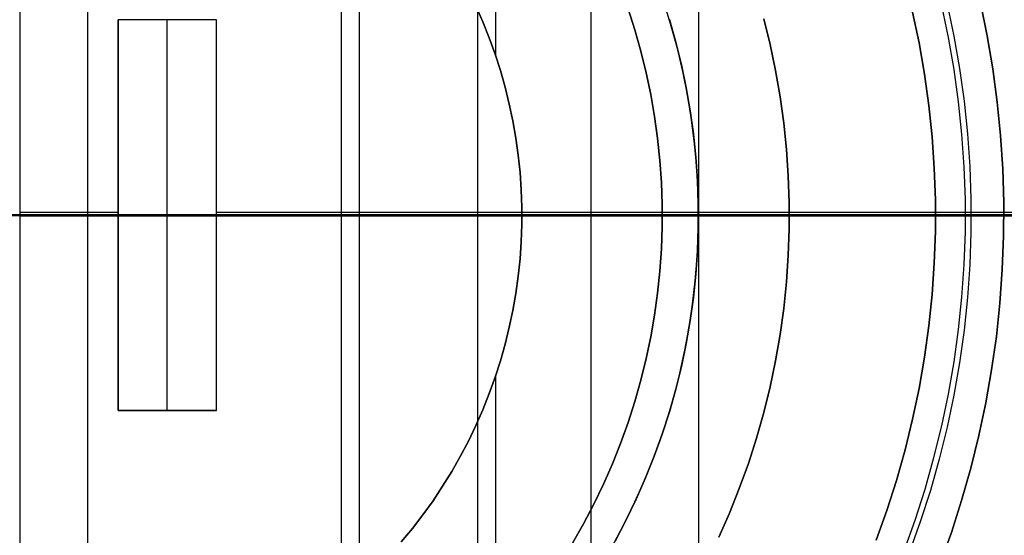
# Model space of a CAD drawing. Header units: millimetres. Extents: x 9001 to 10165, y -167 to 850.
# Tile 122 of 216: x 9582 to 9596, y 478 to 486. Entities that reach past the tile are written whole.
import ezdxf

# ---------------------------------------------------------------- set-up
doc = ezdxf.new("R2010")
doc.units = ezdxf.units.MM
for name, color, linetype in [('1', 7, 'Continuous'), ('COLOR EXT', 7, 'Continuous'), ('luz', 7, 'Continuous'), ('PLASTICO NEGRO', 7, 'Continuous')]:
    doc.layers.add(name, color=color, linetype=linetype)

msp = doc.modelspace()

# ---------------------------------------------------------------- linework, layer by layer
at = {"layer": '1', "color": 250, "true_color": 0x111111}
for p, q in [((9591.771, 500.169, 107.478), (9591.771, 465.524, 107.478)), ((9581.77, 499.671, 229.466), (9581.77, 466.021, 229.466)), ((9590.183, 497.417, 229.466), (9590.183, 468.275, 229.466)), ((9581.77, 496.34, 227.807), (9581.77, 469.352, 227.807)), ((9588.779, 494.986, 105.128), (9588.779, 485.22, 105.128)), ((9588.517, 494.533, 227.807), (9588.517, 471.16, 227.807)), ((9581.77, 492.846, 29.079), (9581.77, 472.846, 29.079)), ((9581.77, 492.315, 226.51), (9581.77, 473.377, 226.51)), ((9586.77, 491.506, 29.079), (9586.77, 474.186, 29.079)), ((9586.505, 491.046, 226.51), (9586.505, 474.646, 226.51)), ((9588.594, 485.707, 105.128), (9588.492, 485.941, 105.128)), ((9588.594, 485.707, 107.478), (9588.492, 485.941, 107.478)), ((9588.492, 485.941, 106.303), (9588.594, 485.707, 106.303)), ((9590.834, 485.585, 251.51), (9590.734, 485.896, 251.51)), ((9590.734, 485.896, 226.51), (9590.834, 485.585, 226.51)), ((9590.734, 485.896, 239.01), (9590.834, 485.585, 239.01)), ((9594.926, 485.849, 227.807), (9595.022, 485.393, 227.807)), ((9595.022, 485.393, 225.2), (9594.926, 485.849, 225.2)), ((9594.926, 485.849, 226.504), (9595.022, 485.393, 226.504)), ((9595.456, 485.476, 39.307), (9595.357, 485.947, 39.307)), ((9595.436, 485.965, 105.128), (9595.536, 485.492, 105.128)), ((9588.689, 485.47, 105.128), (9588.594, 485.707, 105.128)), ((9588.689, 485.47, 107.478), (9588.594, 485.707, 107.478)), ((9588.594, 485.707, 106.303), (9588.689, 485.47, 106.303)), ((9591.437, 485.406, 29.079), (9591.342, 485.739, 29.079)), ((9591.437, 485.406, 39.307), (9591.342, 485.739, 39.307)), ((9591.342, 485.739, 34.193), (9591.437, 485.406, 34.193)), ((9592.826, 485.37, 145.478), (9592.732, 485.75, 145.478)), ((9592.732, 485.75, 251.51), (9592.826, 485.37, 251.51)), ((9592.732, 485.75, 198.494), (9592.826, 485.37, 198.494)), ((9590.923, 485.271, 251.51), (9590.834, 485.585, 251.51)), ((9590.834, 485.585, 226.51), (9590.923, 485.271, 226.51)), ((9590.834, 485.585, 239.01), (9590.923, 485.271, 239.01)), ((9588.776, 485.23, 105.128), (9588.689, 485.47, 105.128)), ((9588.776, 485.23, 107.478), (9588.689, 485.47, 107.478)), ((9588.689, 485.47, 106.303), (9588.776, 485.23, 106.303)), ((9595.538, 485.002, 39.307), (9595.456, 485.476, 39.307)), ((9595.536, 485.492, 105.128), (9595.619, 485.015, 105.128)), ((9591.002, 484.953, 251.51), (9590.923, 485.271, 251.51)), ((9590.923, 485.271, 226.51), (9591.002, 484.953, 226.51)), ((9590.923, 485.271, 239.01), (9591.002, 484.953, 239.01)), ((9591.519, 485.071, 29.079), (9591.437, 485.406, 29.079)), ((9591.519, 485.071, 39.307), (9591.437, 485.406, 39.307)), ((9591.437, 485.406, 34.193), (9591.519, 485.071, 34.193)), ((9592.906, 484.986, 145.478), (9592.826, 485.37, 145.478)), ((9592.826, 485.37, 251.51), (9592.906, 484.986, 251.51)), ((9592.826, 485.37, 198.494), (9592.906, 484.986, 198.494)), ((9595.022, 485.393, 227.807), (9595.102, 484.934, 227.807)), ((9595.102, 484.934, 225.2), (9595.022, 485.393, 225.2)), ((9595.022, 485.393, 226.504), (9595.102, 484.934, 226.504)), ((9588.854, 484.987, 105.128), (9588.776, 485.23, 105.128)), ((9588.854, 484.987, 107.478), (9588.776, 485.23, 107.478)), ((9588.776, 485.23, 106.303), (9588.854, 484.987, 106.303)), ((9588.923, 484.741, 105.128), (9588.854, 484.987, 105.128)), ((9588.923, 484.741, 107.478), (9588.854, 484.987, 107.478)), ((9588.854, 484.987, 106.303), (9588.923, 484.741, 106.303)), ((9591.59, 484.733, 29.079), (9591.519, 485.071, 29.079)), ((9591.59, 484.733, 39.307), (9591.519, 485.071, 39.307)), ((9591.519, 485.071, 34.193), (9591.59, 484.733, 34.193)), ((9592.974, 484.601, 145.478), (9592.906, 484.986, 145.478)), ((9592.906, 484.986, 251.51), (9592.974, 484.601, 251.51)), ((9592.906, 484.986, 198.494), (9592.974, 484.601, 198.494)), ((9595.604, 484.526, 39.307), (9595.538, 485.002, 39.307)), ((9595.619, 485.015, 105.128), (9595.685, 484.536, 105.128)), ((9591.069, 484.633, 251.51), (9591.002, 484.953, 251.51)), ((9591.002, 484.953, 226.51), (9591.069, 484.633, 226.51)), ((9591.002, 484.953, 239.01), (9591.069, 484.633, 239.01)), ((9595.102, 484.934, 227.807), (9595.166, 484.473, 227.807)), ((9595.166, 484.473, 225.2), (9595.102, 484.934, 225.2)), ((9595.102, 484.934, 226.504), (9595.166, 484.473, 226.504)), ((9588.984, 484.493, 105.128), (9588.923, 484.741, 105.128)), ((9588.984, 484.493, 107.478), (9588.923, 484.741, 107.478)), ((9588.923, 484.741, 106.303), (9588.984, 484.493, 106.303)), ((9591.649, 484.393, 29.079), (9591.59, 484.733, 29.079)), ((9591.649, 484.393, 39.307), (9591.59, 484.733, 39.307)), ((9591.59, 484.733, 34.193), (9591.649, 484.393, 34.193)), ((9591.125, 484.311, 251.51), (9591.069, 484.633, 251.51)), ((9591.069, 484.633, 226.51), (9591.125, 484.311, 226.51)), ((9591.069, 484.633, 239.01), (9591.125, 484.311, 239.01)), ((9593.028, 484.213, 145.478), (9592.974, 484.601, 145.478)), ((9592.974, 484.601, 251.51), (9593.028, 484.213, 251.51)), ((9592.974, 484.601, 198.494), (9593.028, 484.213, 198.494)), ((9589.037, 484.243, 105.128), (9588.984, 484.493, 105.128)), ((9589.037, 484.243, 107.478), (9588.984, 484.493, 107.478)), ((9588.984, 484.493, 106.303), (9589.037, 484.243, 106.303)), ((9595.166, 484.473, 227.807), (9595.214, 484.009, 227.807)), ((9595.214, 484.009, 225.2), (9595.166, 484.473, 225.2)), ((9595.166, 484.473, 226.504), (9595.214, 484.009, 226.504)), ((9595.654, 484.047, 39.307), (9595.604, 484.526, 39.307)), ((9595.685, 484.536, 105.128), (9595.735, 484.054, 105.128)), ((9591.17, 483.988, 251.51), (9591.125, 484.311, 251.51)), ((9591.125, 484.311, 226.51), (9591.17, 483.988, 226.51)), ((9591.125, 484.311, 239.01), (9591.17, 483.988, 239.01)), ((9591.697, 484.052, 29.079), (9591.649, 484.393, 29.079)), ((9591.697, 484.052, 39.307), (9591.649, 484.393, 39.307)), ((9591.649, 484.393, 34.193), (9591.697, 484.052, 34.193)), ((9589.081, 483.991, 105.128), (9589.037, 484.243, 105.128)), ((9589.081, 483.991, 107.478), (9589.037, 484.243, 107.478)), ((9589.037, 484.243, 106.303), (9589.081, 483.991, 106.303)), ((9593.068, 483.824, 145.478), (9593.028, 484.213, 145.478)), ((9593.028, 484.213, 251.51), (9593.068, 483.824, 251.51)), ((9593.028, 484.213, 198.494), (9593.068, 483.824, 198.494)), ((9589.116, 483.738, 105.128), (9589.081, 483.991, 105.128)), ((9589.116, 483.738, 107.478), (9589.081, 483.991, 107.478)), ((9589.081, 483.991, 106.303), (9589.116, 483.738, 106.303)), ((9591.204, 483.662, 251.51), (9591.17, 483.988, 251.51)), ((9591.17, 483.988, 226.51), (9591.204, 483.662, 226.51)), ((9591.17, 483.988, 239.01), (9591.204, 483.662, 239.01)), ((9591.733, 483.708, 29.079), (9591.697, 484.052, 29.079)), ((9591.733, 483.708, 39.307), (9591.697, 484.052, 39.307)), ((9591.697, 484.052, 34.193), (9591.733, 483.708, 34.193)), ((9595.214, 484.009, 227.807), (9595.246, 483.545, 227.807)), ((9595.246, 483.545, 225.2), (9595.214, 484.009, 225.2)), ((9595.214, 484.009, 226.504), (9595.246, 483.545, 226.504)), ((9595.687, 483.568, 39.307), (9595.654, 484.047, 39.307)), ((9595.735, 484.054, 105.128), (9595.769, 483.572, 105.128)), ((9593.095, 483.433, 145.478), (9593.068, 483.824, 145.478)), ((9593.068, 483.824, 251.51), (9593.095, 483.433, 251.51)), ((9593.068, 483.824, 198.494), (9593.095, 483.433, 198.494)), ((9589.142, 483.484, 105.128), (9589.116, 483.738, 105.128)), ((9589.142, 483.484, 107.478), (9589.116, 483.738, 107.478)), ((9589.116, 483.738, 106.303), (9589.142, 483.484, 106.303)), ((9591.757, 483.364, 29.079), (9591.733, 483.708, 29.079)), ((9591.757, 483.364, 39.307), (9591.733, 483.708, 39.307)), ((9591.733, 483.708, 34.193), (9591.757, 483.364, 34.193)), ((9591.226, 483.336, 251.51), (9591.204, 483.662, 251.51)), ((9591.204, 483.662, 226.51), (9591.226, 483.336, 226.51)), ((9591.204, 483.662, 239.01), (9591.226, 483.336, 239.01)), ((9595.246, 483.545, 227.807), (9595.263, 483.079, 227.807)), ((9595.263, 483.079, 225.2), (9595.246, 483.545, 225.2)), ((9595.246, 483.545, 226.504), (9595.263, 483.079, 226.504)), ((9595.704, 483.087, 39.307), (9595.687, 483.568, 39.307)), ((9595.769, 483.572, 105.128), (9595.785, 483.088, 105.128)), ((9589.16, 483.229, 105.128), (9589.142, 483.484, 105.128)), ((9589.16, 483.229, 107.478), (9589.142, 483.484, 107.478)), ((9589.142, 483.484, 106.303), (9589.16, 483.229, 106.303)), ((9593.109, 483.042, 145.478), (9593.095, 483.433, 145.478)), ((9593.095, 483.433, 251.51), (9593.109, 483.042, 251.51)), ((9593.095, 483.433, 198.494), (9593.109, 483.042, 198.494)), ((9591.238, 483.01, 251.51), (9591.226, 483.336, 251.51)), ((9591.226, 483.336, 226.51), (9591.238, 483.01, 226.51)), ((9591.226, 483.336, 239.01), (9591.238, 483.01, 239.01)), ((9591.768, 483.019, 29.079), (9591.757, 483.364, 29.079)), ((9591.768, 483.019, 39.307), (9591.757, 483.364, 39.307)), ((9591.757, 483.364, 34.193), (9591.768, 483.019, 34.193)), ((9589.169, 482.974, 105.128), (9589.16, 483.229, 105.128)), ((9589.169, 482.974, 107.478), (9589.16, 483.229, 107.478)), ((9589.16, 483.229, 106.303), (9589.169, 482.974, 106.303)), ((9595.785, 483.088, 105.128), (9595.785, 482.604, 105.128)), ((9589.169, 482.718, 105.128), (9589.169, 482.974, 105.128)), ((9589.169, 482.718, 107.478), (9589.169, 482.974, 107.478)), ((9589.169, 482.974, 106.303), (9589.169, 482.718, 106.303)), ((9591.238, 482.683, 251.51), (9591.238, 483.01, 251.51)), ((9591.238, 483.01, 226.51), (9591.238, 482.683, 226.51)), ((9591.238, 483.01, 239.01), (9591.238, 482.683, 239.01)), ((9591.768, 482.674, 29.079), (9591.768, 483.019, 29.079)), ((9591.768, 482.674, 39.307), (9591.768, 483.019, 39.307)), ((9591.768, 483.019, 34.193), (9591.768, 482.674, 34.193)), ((9593.109, 482.65, 145.478), (9593.109, 483.042, 145.478)), ((9593.109, 483.042, 251.51), (9593.109, 482.65, 251.51)), ((9593.109, 483.042, 198.494), (9593.109, 482.65, 198.494)), ((9595.263, 483.079, 227.807), (9595.263, 482.613, 227.807)), ((9595.263, 482.613, 225.2), (9595.263, 483.079, 225.2)), ((9595.263, 483.079, 226.504), (9595.263, 482.613, 226.504)), ((9595.704, 482.606, 39.307), (9595.704, 483.087, 39.307)), ((9581.77, 482.846, 229.466), (9564.945, 482.846, 229.466)), ((9581.77, 482.846, 227.807), (9568.276, 482.846, 227.807)), ((9581.77, 482.846, 29.079), (9571.771, 482.846, 29.079)), ((9581.77, 482.846, 226.51), (9572.301, 482.846, 226.51)), ((9591.77, 482.846, 29.079), (9581.77, 482.846, 29.079)), ((9591.239, 482.846, 226.51), (9581.77, 482.846, 226.51)), ((9595.265, 482.846, 227.807), (9581.77, 482.846, 227.807)), ((9598.595, 482.846, 229.466), (9581.77, 482.846, 229.466)), ((9601.772, 482.846, 107.478), (9589.17, 482.846, 107.478)), ((9589.17, 482.846, 107.478), (9589.17, 482.846, 105.128)), ((9595.788, 482.846, 105.128), (9589.17, 482.846, 105.128)), ((9593.11, 482.846, 251.51), (9591.239, 482.846, 251.51)), ((9591.239, 482.846, 251.51), (9591.239, 482.846, 226.51)), ((9595.706, 482.846, 39.307), (9591.77, 482.846, 39.307)), ((9591.77, 482.846, 39.307), (9591.77, 482.846, 29.079)), ((9593.11, 482.846, 251.51), (9593.11, 482.846, 145.478)), ((9600.698, 482.846, 145.478), (9593.11, 482.846, 145.478)), ((9595.265, 482.846, 227.807), (9595.265, 482.846, 225.2)), ((9601.777, 482.846, 225.2), (9595.265, 482.846, 225.2)), ((9595.706, 482.846, 39.307), (9598.509, 482.846, 39.985)), ((9595.788, 482.846, 105.128), (9598.476, 482.846, 104.495)), ((9589.16, 482.463, 105.128), (9589.169, 482.718, 105.128)), ((9589.16, 482.463, 107.478), (9589.169, 482.718, 107.478)), ((9589.169, 482.718, 106.303), (9589.16, 482.463, 106.303)), ((9591.226, 482.356, 251.51), (9591.238, 482.683, 251.51)), ((9591.238, 482.683, 226.51), (9591.226, 482.356, 226.51)), ((9591.238, 482.683, 239.01), (9591.226, 482.356, 239.01)), ((9591.757, 482.329, 29.079), (9591.768, 482.674, 29.079)), ((9591.757, 482.329, 39.307), (9591.768, 482.674, 39.307)), ((9591.768, 482.674, 34.193), (9591.757, 482.329, 34.193)), ((9593.095, 482.259, 145.478), (9593.109, 482.65, 145.478)), ((9593.109, 482.65, 251.51), (9593.095, 482.259, 251.51)), ((9593.109, 482.65, 198.494), (9593.095, 482.259, 198.494)), ((9595.263, 482.613, 227.807), (9595.246, 482.148, 227.807)), ((9595.246, 482.148, 225.2), (9595.263, 482.613, 225.2)), ((9595.263, 482.613, 226.504), (9595.246, 482.148, 226.504)), ((9595.687, 482.125, 39.307), (9595.704, 482.606, 39.307)), ((9595.785, 482.604, 105.128), (9595.769, 482.121, 105.128)), ((9589.142, 482.208, 105.128), (9589.16, 482.463, 105.128)), ((9589.142, 482.208, 107.478), (9589.16, 482.463, 107.478)), ((9589.16, 482.463, 106.303), (9589.142, 482.208, 106.303)), ((9591.204, 482.03, 251.51), (9591.226, 482.356, 251.51)), ((9591.226, 482.356, 226.51), (9591.204, 482.03, 226.51)), ((9591.226, 482.356, 239.01), (9591.204, 482.03, 239.01)), ((9591.733, 481.984, 29.079), (9591.757, 482.329, 29.079)), ((9591.733, 481.984, 39.307), (9591.757, 482.329, 39.307)), ((9591.757, 482.329, 34.193), (9591.733, 481.984, 34.193)), ((9593.068, 481.869, 145.478), (9593.095, 482.259, 145.478)), ((9593.095, 482.259, 251.51), (9593.068, 481.869, 251.51)), ((9593.095, 482.259, 198.494), (9593.068, 481.869, 198.494)), ((9589.116, 481.954, 105.128), (9589.142, 482.208, 105.128)), ((9589.116, 481.954, 107.478), (9589.142, 482.208, 107.478)), ((9589.142, 482.208, 106.303), (9589.116, 481.954, 106.303)), ((9595.246, 482.148, 227.807), (9595.214, 481.683, 227.807)), ((9595.214, 481.683, 225.2), (9595.246, 482.148, 225.2)), ((9595.246, 482.148, 226.504), (9595.214, 481.683, 226.504)), ((9595.654, 481.645, 39.307), (9595.687, 482.125, 39.307)), ((9595.769, 482.121, 105.128), (9595.735, 481.638, 105.128)), ((9589.081, 481.701, 105.128), (9589.116, 481.954, 105.128)), ((9589.081, 481.701, 107.478), (9589.116, 481.954, 107.478)), ((9589.116, 481.954, 106.303), (9589.081, 481.701, 106.303)), ((9591.17, 481.705, 251.51), (9591.204, 482.03, 251.51)), ((9591.204, 482.03, 226.51), (9591.17, 481.705, 226.51)), ((9591.204, 482.03, 239.01), (9591.17, 481.705, 239.01)), ((9591.697, 481.641, 29.079), (9591.733, 481.984, 29.079)), ((9591.697, 481.641, 39.307), (9591.733, 481.984, 39.307)), ((9591.733, 481.984, 34.193), (9591.697, 481.641, 34.193)), ((9593.028, 481.479, 145.478), (9593.068, 481.869, 145.478)), ((9593.068, 481.869, 251.51), (9593.028, 481.479, 251.51)), ((9593.068, 481.869, 198.494), (9593.028, 481.479, 198.494)), ((9589.037, 481.45, 105.128), (9589.081, 481.701, 105.128)), ((9589.037, 481.45, 107.478), (9589.081, 481.701, 107.478)), ((9589.081, 481.701, 106.303), (9589.037, 481.45, 106.303)), ((9591.125, 481.381, 251.51), (9591.17, 481.705, 251.51)), ((9591.17, 481.705, 226.51), (9591.125, 481.381, 226.51)), ((9591.17, 481.705, 239.01), (9591.125, 481.381, 239.01)), ((9591.649, 481.299, 29.079), (9591.697, 481.641, 29.079)), ((9591.649, 481.299, 39.307), (9591.697, 481.641, 39.307)), ((9591.697, 481.641, 34.193), (9591.649, 481.299, 34.193)), ((9595.214, 481.683, 227.807), (9595.166, 481.22, 227.807)), ((9595.166, 481.22, 225.2), (9595.214, 481.683, 225.2)), ((9595.214, 481.683, 226.504), (9595.166, 481.22, 226.504)), ((9595.604, 481.166, 39.307), (9595.654, 481.645, 39.307)), ((9595.735, 481.638, 105.128), (9595.685, 481.157, 105.128)), ((9588.984, 481.2, 105.128), (9589.037, 481.45, 105.128)), ((9588.984, 481.2, 107.478), (9589.037, 481.45, 107.478)), ((9589.037, 481.45, 106.303), (9588.984, 481.2, 106.303)), ((9591.069, 481.059, 251.51), (9591.125, 481.381, 251.51)), ((9591.125, 481.381, 226.51), (9591.069, 481.059, 226.51)), ((9591.125, 481.381, 239.01), (9591.069, 481.059, 239.01)), ((9592.974, 481.092, 145.478), (9593.028, 481.479, 145.478)), ((9593.028, 481.479, 251.51), (9592.974, 481.092, 251.51)), ((9593.028, 481.479, 198.494), (9592.974, 481.092, 198.494)), ((9591.59, 480.959, 29.079), (9591.649, 481.299, 29.079)), ((9591.59, 480.959, 39.307), (9591.649, 481.299, 39.307)), ((9591.649, 481.299, 34.193), (9591.59, 480.959, 34.193)), ((9595.166, 481.22, 227.807), (9595.102, 480.758, 227.807)), ((9595.102, 480.758, 225.2), (9595.166, 481.22, 225.2)), ((9595.166, 481.22, 226.504), (9595.102, 480.758, 226.504)), ((9588.923, 480.952, 105.128), (9588.984, 481.2, 105.128)), ((9588.923, 480.952, 107.478), (9588.984, 481.2, 107.478)), ((9588.984, 481.2, 106.303), (9588.923, 480.952, 106.303)), ((9591.002, 480.739, 251.51), (9591.069, 481.059, 251.51)), ((9591.069, 481.059, 226.51), (9591.002, 480.739, 226.51)), ((9591.069, 481.059, 239.01), (9591.002, 480.739, 239.01)), ((9592.906, 480.706, 145.478), (9592.974, 481.092, 145.478)), ((9592.974, 481.092, 251.51), (9592.906, 480.706, 251.51)), ((9592.974, 481.092, 198.494), (9592.906, 480.706, 198.494)), ((9595.538, 480.69, 39.307), (9595.604, 481.166, 39.307)), ((9595.685, 481.157, 105.128), (9595.619, 480.677, 105.128)), ((9588.854, 480.706, 105.128), (9588.923, 480.952, 105.128)), ((9588.854, 480.706, 107.478), (9588.923, 480.952, 107.478)), ((9588.923, 480.952, 106.303), (9588.854, 480.706, 106.303)), ((9591.519, 480.621, 29.079), (9591.59, 480.959, 29.079)), ((9591.519, 480.621, 39.307), (9591.59, 480.959, 39.307)), ((9591.59, 480.959, 34.193), (9591.519, 480.621, 34.193)), ((9588.776, 480.463, 105.128), (9588.854, 480.706, 105.128)), ((9588.776, 480.463, 107.478), (9588.854, 480.706, 107.478)), ((9588.854, 480.706, 106.303), (9588.776, 480.463, 106.303)), ((9590.923, 480.422, 251.51), (9591.002, 480.739, 251.51)), ((9591.002, 480.739, 226.51), (9590.923, 480.422, 226.51)), ((9591.002, 480.739, 239.01), (9590.923, 480.422, 239.01)), ((9592.826, 480.323, 145.478), (9592.906, 480.706, 145.478)), ((9592.906, 480.706, 251.51), (9592.826, 480.323, 251.51)), ((9592.906, 480.706, 198.494), (9592.826, 480.323, 198.494)), ((9595.102, 480.758, 227.807), (9595.022, 480.299, 227.807)), ((9595.022, 480.299, 225.2), (9595.102, 480.758, 225.2)), ((9595.102, 480.758, 226.504), (9595.022, 480.299, 226.504)), ((9595.456, 480.216, 39.307), (9595.538, 480.69, 39.307)), ((9595.619, 480.677, 105.128), (9595.536, 480.201, 105.128)), ((9591.437, 480.286, 29.079), (9591.519, 480.621, 29.079)), ((9591.437, 480.286, 39.307), (9591.519, 480.621, 39.307)), ((9591.519, 480.621, 34.193), (9591.437, 480.286, 34.193)), ((9588.689, 480.222, 105.128), (9588.776, 480.463, 105.128)), ((9588.689, 480.222, 107.478), (9588.776, 480.463, 107.478)), ((9588.776, 480.463, 106.303), (9588.689, 480.222, 106.303)), ((9588.779, 480.473, 105.128), (9588.779, 470.707, 105.128)), ((9590.834, 480.107, 251.51), (9590.923, 480.422, 251.51)), ((9590.923, 480.422, 226.51), (9590.834, 480.107, 226.51)), ((9590.923, 480.422, 239.01), (9590.834, 480.107, 239.01)), ((9588.594, 479.985, 105.128), (9588.689, 480.222, 105.128)), ((9588.594, 479.985, 107.478), (9588.689, 480.222, 107.478)), ((9588.689, 480.222, 106.303), (9588.594, 479.985, 106.303)), ((9591.342, 479.954, 29.079), (9591.437, 480.286, 29.079)), ((9591.342, 479.954, 39.307), (9591.437, 480.286, 39.307)), ((9591.437, 480.286, 34.193), (9591.342, 479.954, 34.193)), ((9592.732, 479.943, 145.478), (9592.826, 480.323, 145.478)), ((9592.826, 480.323, 251.51), (9592.732, 479.943, 251.51)), ((9592.826, 480.323, 198.494), (9592.732, 479.943, 198.494)), ((9595.022, 480.299, 227.807), (9594.926, 479.843, 227.807)), ((9594.926, 479.843, 225.2), (9595.022, 480.299, 225.2)), ((9595.022, 480.299, 226.504), (9594.926, 479.843, 226.504)), ((9595.357, 479.745, 39.307), (9595.456, 480.216, 39.307)), ((9595.536, 480.201, 105.128), (9595.436, 479.727, 105.128)), ((9590.734, 479.796, 251.51), (9590.834, 480.107, 251.51)), ((9590.834, 480.107, 226.51), (9590.734, 479.796, 226.51)), ((9590.834, 480.107, 239.01), (9590.734, 479.796, 239.01)), ((9588.492, 479.751, 105.128), (9588.594, 479.985, 105.128)), ((9588.492, 479.751, 107.478), (9588.594, 479.985, 107.478)), ((9588.594, 479.985, 106.303), (9588.492, 479.751, 106.303)), ((9591.237, 479.625, 29.079), (9591.342, 479.954, 29.079)), ((9591.237, 479.625, 39.307), (9591.342, 479.954, 39.307)), ((9591.342, 479.954, 34.193), (9591.237, 479.625, 34.193)), ((9592.625, 479.566, 145.478), (9592.732, 479.943, 145.478)), ((9592.732, 479.943, 251.51), (9592.625, 479.566, 251.51)), ((9592.732, 479.943, 198.494), (9592.625, 479.566, 198.494)), ((9590.624, 479.488, 251.51), (9590.734, 479.796, 251.51)), ((9590.734, 479.796, 226.51), (9590.624, 479.488, 226.51)), ((9590.734, 479.796, 239.01), (9590.624, 479.488, 239.01)), ((9594.926, 479.843, 227.807), (9594.815, 479.391, 227.807)), ((9594.815, 479.391, 225.2), (9594.926, 479.843, 225.2)), ((9594.926, 479.843, 226.504), (9594.815, 479.391, 226.504)), ((9588.381, 479.521, 105.128), (9588.492, 479.751, 105.128)), ((9588.381, 479.521, 107.478), (9588.492, 479.751, 107.478)), ((9588.492, 479.751, 106.303), (9588.381, 479.521, 106.303)), ((9591.12, 479.3, 29.079), (9591.237, 479.625, 29.079)), ((9591.12, 479.3, 39.307), (9591.237, 479.625, 39.307)), ((9591.237, 479.625, 34.193), (9591.12, 479.3, 34.193)), ((9595.241, 479.278, 39.307), (9595.357, 479.745, 39.307)), ((9595.436, 479.727, 105.128), (9595.32, 479.257, 105.128)), ((9588.262, 479.295, 105.128), (9588.381, 479.521, 105.128)), ((9588.262, 479.295, 107.478), (9588.381, 479.521, 107.478)), ((9588.381, 479.521, 106.303), (9588.262, 479.295, 106.303)), ((9590.503, 479.185, 251.51), (9590.624, 479.488, 251.51)), ((9590.624, 479.488, 226.51), (9590.503, 479.185, 226.51)), ((9590.624, 479.488, 239.01), (9590.503, 479.185, 239.01)), ((9592.506, 479.193, 145.478), (9592.625, 479.566, 145.478)), ((9592.625, 479.566, 251.51), (9592.506, 479.193, 251.51)), ((9592.625, 479.566, 198.494), (9592.506, 479.193, 198.494)), ((9594.815, 479.391, 227.807), (9594.688, 478.943, 227.807)), ((9594.688, 478.943, 225.2), (9594.815, 479.391, 225.2)), ((9594.815, 479.391, 226.504), (9594.688, 478.943, 226.504)), ((9588.136, 479.073, 105.128), (9588.262, 479.295, 105.128)), ((9588.136, 479.073, 107.478), (9588.262, 479.295, 107.478)), ((9588.262, 479.295, 106.303), (9588.136, 479.073, 106.303)), ((9590.371, 478.886, 251.51), (9590.503, 479.185, 251.51)), ((9590.503, 479.185, 226.51), (9590.371, 478.886, 226.51)), ((9590.503, 479.185, 239.01), (9590.371, 478.886, 239.01)), ((9590.992, 478.98, 29.079), (9591.12, 479.3, 29.079)), ((9590.992, 478.98, 39.307), (9591.12, 479.3, 39.307)), ((9591.12, 479.3, 34.193), (9590.992, 478.98, 34.193)), ((9592.373, 478.825, 145.478), (9592.506, 479.193, 145.478)), ((9592.506, 479.193, 251.51), (9592.373, 478.825, 251.51)), ((9592.506, 479.193, 198.494), (9592.373, 478.825, 198.494)), ((9595.11, 478.815, 39.307), (9595.241, 479.278, 39.307)), ((9595.32, 479.257, 105.128), (9595.188, 478.792, 105.128)), ((9588.002, 478.855, 105.128), (9588.136, 479.073, 105.128)), ((9588.002, 478.855, 107.478), (9588.136, 479.073, 107.478)), ((9588.136, 479.073, 106.303), (9588.002, 478.855, 106.303)), ((9590.229, 478.591, 251.51), (9590.371, 478.886, 251.51)), ((9590.371, 478.886, 226.51), (9590.229, 478.591, 226.51)), ((9590.371, 478.886, 239.01), (9590.229, 478.591, 239.01)), ((9590.853, 478.664, 29.079), (9590.992, 478.98, 29.079)), ((9590.853, 478.664, 39.307), (9590.992, 478.98, 39.307)), ((9590.992, 478.98, 34.193), (9590.853, 478.664, 34.193)), ((9594.688, 478.943, 227.807), (9594.545, 478.499, 227.807)), ((9594.545, 478.499, 225.2), (9594.688, 478.943, 225.2)), ((9594.688, 478.943, 226.504), (9594.545, 478.499, 226.504)), ((9587.86, 478.643, 105.128), (9588.002, 478.855, 105.128)), ((9587.86, 478.643, 107.478), (9588.002, 478.855, 107.478)), ((9588.002, 478.855, 106.303), (9587.86, 478.643, 106.303)), ((9592.228, 478.461, 145.478), (9592.373, 478.825, 145.478)), ((9592.373, 478.825, 251.51), (9592.228, 478.461, 251.51)), ((9592.373, 478.825, 198.494), (9592.228, 478.461, 198.494)), ((9594.963, 478.357, 39.307), (9595.11, 478.815, 39.307)), ((9595.188, 478.792, 105.128), (9595.04, 478.331, 105.128)), ((9587.711, 478.435, 105.128), (9587.86, 478.643, 105.128)), ((9587.711, 478.435, 107.478), (9587.86, 478.643, 107.478)), ((9587.86, 478.643, 106.303), (9587.711, 478.435, 106.303)), ((9590.077, 478.302, 251.51), (9590.229, 478.591, 251.51)), ((9590.229, 478.591, 226.51), (9590.077, 478.302, 226.51)), ((9590.229, 478.591, 239.01), (9590.077, 478.302, 239.01)), ((9590.703, 478.353, 29.079), (9590.853, 478.664, 29.079)), ((9590.703, 478.353, 39.307), (9590.853, 478.664, 39.307)), ((9590.853, 478.664, 34.193), (9590.703, 478.353, 34.193)), ((9592.071, 478.103, 145.478), (9592.228, 478.461, 145.478)), ((9592.228, 478.461, 251.51), (9592.071, 478.103, 251.51)), ((9592.228, 478.461, 198.494), (9592.071, 478.103, 198.494)), ((9594.545, 478.499, 227.807), (9594.388, 478.061, 227.807)), ((9594.388, 478.061, 225.2), (9594.545, 478.499, 225.2)), ((9594.545, 478.499, 226.504), (9594.388, 478.061, 226.504)), ((9587.556, 478.233, 105.128), (9587.711, 478.435, 105.128)), ((9587.556, 478.233, 107.478), (9587.711, 478.435, 107.478)), ((9587.711, 478.435, 106.303), (9587.556, 478.233, 106.303)), ((9589.916, 478.018, 251.51), (9590.077, 478.302, 251.51)), ((9590.077, 478.302, 226.51), (9589.916, 478.018, 226.51)), ((9590.077, 478.302, 239.01), (9589.916, 478.018, 239.01)), ((9590.543, 478.047, 29.079), (9590.703, 478.353, 29.079)), ((9590.543, 478.047, 39.307), (9590.703, 478.353, 39.307)), ((9590.703, 478.353, 34.193), (9590.543, 478.047, 34.193)), ((9594.8, 477.904, 39.307), (9594.963, 478.357, 39.307)), ((9595.04, 478.331, 105.128), (9594.877, 477.876, 105.128)), ((9587.393, 478.036, 105.128), (9587.556, 478.233, 105.128)), ((9587.393, 478.036, 107.478), (9587.556, 478.233, 107.478)), ((9587.556, 478.233, 106.303), (9587.393, 478.036, 106.303))]:
    msp.add_line(p, q, dxfattribs=at)
at = {"layer": 'COLOR EXT', "color": 30, "true_color": 0xff8d00}
for p, q in [((9582.769, 505.42, 16.262), (9582.769, 465.133, 16.262)), ((9583.22, 485.735, 19.762), (9583.22, 479.975, 19.762)), ((9584.67, 485.735, 19.762), (9583.22, 485.735, 19.762)), ((9583.22, 485.735, 19.262), (9583.22, 479.975, 19.262)), ((9583.22, 485.735, 19.762), (9583.22, 485.735, 19.262)), ((9584.67, 485.735, 19.262), (9583.22, 485.735, 19.262)), ((9583.22, 479.975, 19.512), (9583.22, 485.735, 19.512)), ((9584.67, 485.735, 19.512), (9583.22, 485.735, 19.512)), ((9583.945, 485.735, 19.262), (9583.945, 485.735, 19.762)), ((9583.945, 479.975, 19.262), (9583.945, 485.735, 19.262)), ((9584.67, 479.975, 19.762), (9584.67, 485.735, 19.762)), ((9584.67, 485.735, 19.762), (9584.67, 485.735, 19.262)), ((9584.67, 479.975, 19.262), (9584.67, 485.735, 19.262)), ((9584.67, 479.975, 19.512), (9584.67, 485.735, 19.512)), ((9614.764, 482.859, 16.262), (9556.77, 482.859, 16.262)), ((9583.22, 482.893, 19.762), (9581.77, 482.893, 19.762)), ((9583.22, 482.855, 19.262), (9583.22, 482.855, 19.762)), ((9584.67, 482.855, 19.262), (9583.22, 482.855, 19.262)), ((9603.52, 482.893, 19.762), (9584.67, 482.893, 19.762)), ((9584.67, 482.855, 19.762), (9584.67, 482.855, 19.262)), ((9583.22, 479.975, 19.762), (9584.67, 479.975, 19.762)), ((9583.22, 479.975, 19.262), (9584.67, 479.975, 19.262)), ((9583.22, 479.975, 19.762), (9583.22, 479.975, 19.262)), ((9584.67, 479.975, 19.512), (9583.22, 479.975, 19.512)), ((9583.945, 479.975, 19.262), (9583.945, 479.975, 19.762)), ((9584.67, 479.975, 19.262), (9584.67, 479.975, 19.762))]:
    msp.add_line(p, q, dxfattribs=at)
at = {"layer": 'luz', "color": 7, "true_color": 0xffffff}
for p, q in [((9581.77, 482.846, -13.238), (9588.318, 482.846, -13.351)), ((9586.952, 482.846, -18.25), (9581.77, 482.846, -18.238)), ((9592.131, 482.846, -18.44), (9586.952, 482.846, -18.25)), ((9588.318, 482.846, -13.351), (9594.857, 482.846, -13.69)), ((9597.299, 482.846, -18.81), (9592.131, 482.846, -18.44)), ((9594.857, 482.846, -13.69), (9601.381, 482.846, -14.255))]:
    msp.add_line(p, q, dxfattribs=at)
at = {"layer": 'PLASTICO NEGRO', "color": 254, "true_color": 0xcad1ee}
for p, q in [((9591.371, 485.643, 29.562), (9591.269, 485.972, 29.562)), ((9591.371, 485.643, 31.062), (9591.269, 485.972, 31.062)), ((9591.371, 485.643, 30.312), (9591.269, 485.972, 30.312)), ((9595.926, 485.986, 29.562), (9596.025, 485.501, 29.562)), ((9595.926, 485.986, 31.062), (9596.025, 485.501, 31.062)), ((9596.025, 485.501, 30.312), (9595.926, 485.986, 30.312)), ((9591.462, 485.31, 29.562), (9591.371, 485.643, 29.562)), ((9591.462, 485.31, 31.062), (9591.371, 485.643, 31.062)), ((9591.462, 485.31, 30.312), (9591.371, 485.643, 30.312)), ((9596.025, 485.501, 29.562), (9596.107, 485.013, 29.562)), ((9596.025, 485.501, 31.062), (9596.107, 485.013, 31.062)), ((9596.107, 485.013, 30.312), (9596.025, 485.501, 30.312)), ((9591.541, 484.974, 29.562), (9591.462, 485.31, 29.562)), ((9591.541, 484.974, 31.062), (9591.462, 485.31, 31.062)), ((9591.541, 484.974, 30.312), (9591.462, 485.31, 30.312)), ((9596.107, 485.013, 29.562), (9596.173, 484.522, 29.562)), ((9596.107, 485.013, 31.062), (9596.173, 484.522, 31.062)), ((9596.173, 484.522, 30.312), (9596.107, 485.013, 30.312)), ((9591.609, 484.635, 29.562), (9591.541, 484.974, 29.562)), ((9591.609, 484.635, 31.062), (9591.541, 484.974, 31.062)), ((9591.609, 484.635, 30.312), (9591.541, 484.974, 30.312)), ((9591.665, 484.294, 29.562), (9591.609, 484.635, 29.562)), ((9591.665, 484.294, 31.062), (9591.609, 484.635, 31.062)), ((9591.665, 484.294, 30.312), (9591.609, 484.635, 30.312)), ((9596.173, 484.522, 29.562), (9596.222, 484.029, 29.562)), ((9596.173, 484.522, 31.062), (9596.222, 484.029, 31.062)), ((9596.222, 484.029, 30.312), (9596.173, 484.522, 30.312)), ((9591.709, 483.952, 29.562), (9591.665, 484.294, 29.562)), ((9591.709, 483.952, 31.062), (9591.665, 484.294, 31.062)), ((9591.709, 483.952, 30.312), (9591.665, 484.294, 30.312)), ((9596.222, 484.029, 29.562), (9596.254, 483.535, 29.562)), ((9596.222, 484.029, 31.062), (9596.254, 483.535, 31.062)), ((9596.254, 483.535, 30.312), (9596.222, 484.029, 30.312)), ((9591.741, 483.608, 29.562), (9591.709, 483.952, 29.562)), ((9591.741, 483.608, 31.062), (9591.709, 483.952, 31.062)), ((9591.741, 483.608, 30.312), (9591.709, 483.952, 30.312)), ((9591.762, 483.264, 29.562), (9591.741, 483.608, 29.562)), ((9591.762, 483.264, 31.062), (9591.741, 483.608, 31.062)), ((9591.762, 483.264, 30.312), (9591.741, 483.608, 30.312)), ((9596.254, 483.535, 29.562), (9596.269, 483.041, 29.562)), ((9596.254, 483.535, 31.062), (9596.269, 483.041, 31.062)), ((9596.269, 483.041, 30.312), (9596.254, 483.535, 30.312)), ((9591.77, 482.919, 29.562), (9591.762, 483.264, 29.562)), ((9591.77, 482.919, 31.062), (9591.762, 483.264, 31.062)), ((9591.77, 482.919, 30.312), (9591.762, 483.264, 30.312)), ((9596.269, 483.041, 29.562), (9596.267, 482.546, 29.562)), ((9596.269, 483.041, 31.062), (9596.267, 482.546, 31.062)), ((9596.267, 482.546, 30.312), (9596.269, 483.041, 30.312)), ((9591.767, 482.573, 29.562), (9591.77, 482.919, 29.562)), ((9591.767, 482.573, 31.062), (9591.77, 482.919, 31.062)), ((9591.767, 482.573, 30.312), (9591.77, 482.919, 30.312)), ((9591.751, 482.229, 29.562), (9591.767, 482.573, 29.562)), ((9591.751, 482.229, 31.062), (9591.767, 482.573, 31.062)), ((9591.751, 482.229, 30.312), (9591.767, 482.573, 30.312)), ((9596.267, 482.546, 29.562), (9596.248, 482.051, 29.562)), ((9596.267, 482.546, 31.062), (9596.248, 482.051, 31.062)), ((9596.248, 482.051, 30.312), (9596.267, 482.546, 30.312)), ((9591.724, 481.884, 29.562), (9591.751, 482.229, 29.562)), ((9591.724, 481.884, 31.062), (9591.751, 482.229, 31.062)), ((9591.724, 481.884, 30.312), (9591.751, 482.229, 30.312)), ((9596.248, 482.051, 29.562), (9596.213, 481.557, 29.562)), ((9596.248, 482.051, 31.062), (9596.213, 481.557, 31.062)), ((9596.213, 481.557, 30.312), (9596.248, 482.051, 30.312)), ((9591.685, 481.541, 29.562), (9591.724, 481.884, 29.562)), ((9591.685, 481.541, 31.062), (9591.724, 481.884, 31.062)), ((9591.685, 481.541, 30.312), (9591.724, 481.884, 30.312)), ((9591.634, 481.2, 29.562), (9591.685, 481.541, 29.562)), ((9591.634, 481.2, 31.062), (9591.685, 481.541, 31.062)), ((9591.634, 481.2, 30.312), (9591.685, 481.541, 30.312)), ((9596.213, 481.557, 29.562), (9596.16, 481.065, 29.562)), ((9596.213, 481.557, 31.062), (9596.16, 481.065, 31.062)), ((9596.16, 481.065, 30.312), (9596.213, 481.557, 30.312)), ((9591.571, 480.861, 29.562), (9591.634, 481.2, 29.562)), ((9591.571, 480.861, 31.062), (9591.634, 481.2, 31.062)), ((9591.571, 480.861, 30.312), (9591.634, 481.2, 30.312)), ((9596.16, 481.065, 29.562), (9596.091, 480.575, 29.562)), ((9596.16, 481.065, 31.062), (9596.091, 480.575, 31.062)), ((9596.091, 480.575, 30.312), (9596.16, 481.065, 30.312)), ((9591.497, 480.523, 29.562), (9591.571, 480.861, 29.562)), ((9591.497, 480.523, 31.062), (9591.571, 480.861, 31.062)), ((9591.497, 480.523, 30.312), (9591.571, 480.861, 30.312)), ((9591.411, 480.189, 29.562), (9591.497, 480.523, 29.562)), ((9591.411, 480.189, 31.062), (9591.497, 480.523, 31.062)), ((9591.411, 480.189, 30.312), (9591.497, 480.523, 30.312)), ((9596.091, 480.575, 29.562), (9596.005, 480.087, 29.562)), ((9596.091, 480.575, 31.062), (9596.005, 480.087, 31.062)), ((9596.005, 480.087, 30.312), (9596.091, 480.575, 30.312)), ((9591.313, 479.858, 29.562), (9591.411, 480.189, 29.562)), ((9591.313, 479.858, 31.062), (9591.411, 480.189, 31.062)), ((9591.313, 479.858, 30.312), (9591.411, 480.189, 30.312)), ((9596.005, 480.087, 29.562), (9595.903, 479.603, 29.562)), ((9596.005, 480.087, 31.062), (9595.903, 479.603, 31.062)), ((9595.903, 479.603, 30.312), (9596.005, 480.087, 30.312)), ((9591.205, 479.53, 29.562), (9591.313, 479.858, 29.562)), ((9591.205, 479.53, 31.062), (9591.313, 479.858, 31.062)), ((9591.205, 479.53, 30.312), (9591.313, 479.858, 30.312)), ((9591.084, 479.207, 29.562), (9591.205, 479.53, 29.562)), ((9591.084, 479.207, 31.062), (9591.205, 479.53, 31.062)), ((9591.084, 479.207, 30.312), (9591.205, 479.53, 30.312)), ((9595.903, 479.603, 29.562), (9595.784, 479.122, 29.562)), ((9595.903, 479.603, 31.062), (9595.784, 479.122, 31.062)), ((9595.784, 479.122, 30.312), (9595.903, 479.603, 30.312)), ((9590.953, 478.887, 29.562), (9591.084, 479.207, 29.562)), ((9590.953, 478.887, 31.062), (9591.084, 479.207, 31.062)), ((9590.953, 478.887, 30.312), (9591.084, 479.207, 30.312)), ((9595.784, 479.122, 29.562), (9595.649, 478.646, 29.562)), ((9595.784, 479.122, 31.062), (9595.649, 478.646, 31.062)), ((9595.649, 478.646, 30.312), (9595.784, 479.122, 30.312)), ((9590.811, 478.573, 29.562), (9590.953, 478.887, 29.562)), ((9590.811, 478.573, 31.062), (9590.953, 478.887, 31.062)), ((9590.811, 478.573, 30.312), (9590.953, 478.887, 30.312)), ((9595.649, 478.646, 29.562), (9595.497, 478.175, 29.562)), ((9595.649, 478.646, 31.062), (9595.497, 478.175, 31.062)), ((9595.497, 478.175, 30.312), (9595.649, 478.646, 30.312)), ((9590.658, 478.263, 29.562), (9590.811, 478.573, 29.562)), ((9590.658, 478.263, 31.062), (9590.811, 478.573, 31.062)), ((9590.658, 478.263, 30.312), (9590.811, 478.573, 30.312)), ((9590.495, 477.959, 29.562), (9590.658, 478.263, 29.562)), ((9590.495, 477.959, 31.062), (9590.658, 478.263, 31.062)), ((9590.495, 477.959, 30.312), (9590.658, 478.263, 30.312)), ((9595.497, 478.175, 29.562), (9595.33, 477.709, 29.562)), ((9595.497, 478.175, 31.062), (9595.33, 477.709, 31.062)), ((9595.33, 477.709, 30.312), (9595.497, 478.175, 30.312))]:
    msp.add_line(p, q, dxfattribs=at)

doc.saveas('drawing.dxf')
